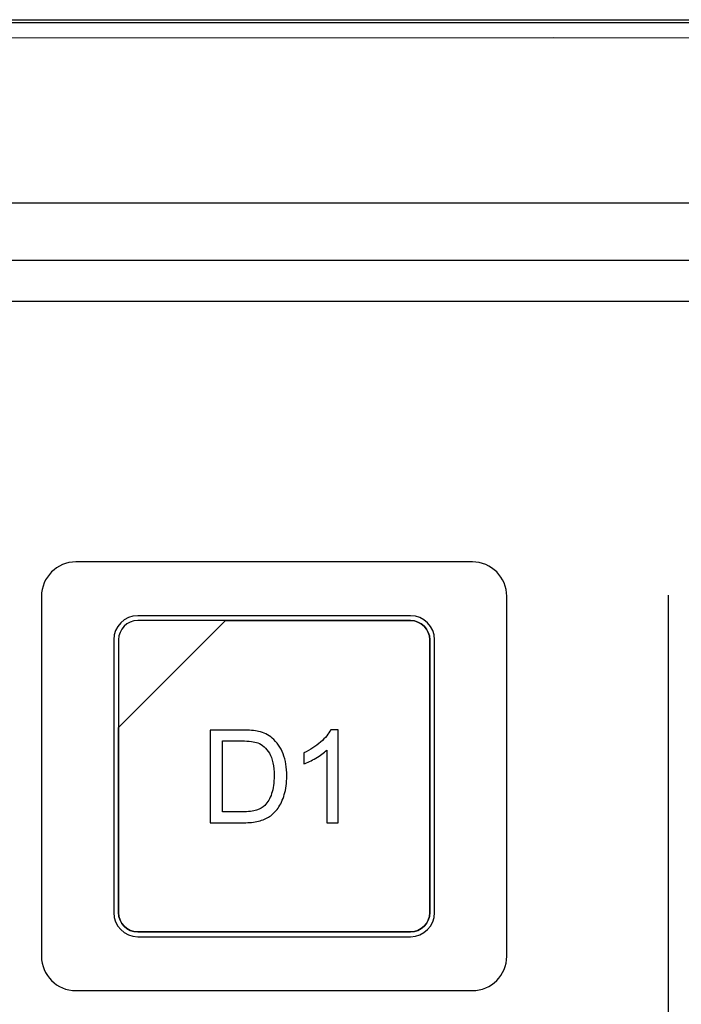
# Model space of a CAD drawing. Header units: millimetres. Extents: x 7146 to 9108, y -1574 to -663.
# Tile 107 of 256: x 7314 to 7343, y -1186 to -1143. Entities that reach past the tile are written whole.
import ezdxf

# ---------------------------------------------------------------- set-up
doc = ezdxf.new("R2010")
doc.units = ezdxf.units.MM
doc.header["$LTSCALE"] = 3

msp = doc.modelspace()

# ---------------------------------------------------------------- linework, layer by layer
at = {"linetype": 'Continuous', "lineweight": 30}
for p, q in [((7221.937, -1143.12), (7507.937, -1143.12)), ((7361.944, -1151.12), (7229.937, -1151.12)), ((7496.223, -1153.62), (7233.651, -1153.62)), ((7494.435, -1155.407), (7235.439, -1155.407))]:
    msp.add_line(p, q, dxfattribs=at)
at = {"linetype": 'Continuous', "lineweight": 30, "flags": 128}
msp.add_lwpolyline([(7507.135, -1143.922), (7507.135, -1143.922), (7505.135, -1143.922), (7497.135, -1143.922), (7465.135, -1143.92), (7337.135, -1143.918), (7279.95, -1143.92), (7233.589, -1143.922), (7222.739, -1143.922), (7222.739, -1143.922)], dxfattribs=at)
at = {"linetype": 'Continuous', "lineweight": 30}
for points, knots in [([(7222.412, -1143.243), (7223.223, -1143.245), (7225.005, -1143.248), (7228.731, -1143.243), (7243.592, -1143.249), (7305.265, -1143.237), (7382.537, -1143.242), (7454.945, -1143.248), (7481.945, -1143.241), (7493.765, -1143.249), (7500.86, -1143.26), (7505.58, -1143.248), (7507.937, -1143.243)], [0, 0, 0, 0, 0.0085244, 0.0187377, 0.0391506, 0.1646613, 0.6667043, 0.8509736, 0.9254661, 0.9503345, 0.9752021, 1, 1, 1, 1]), ([(7316.287, -1166.77), (7316.287, -1166.77), (7333.587, -1166.77), (7333.587, -1166.77), (7333.587, -1166.77), (7334.412, -1166.77), (7335.087, -1167.445), (7335.087, -1168.27), (7335.087, -1168.27), (7335.087, -1168.27), (7335.087, -1183.97), (7335.087, -1183.97), (7335.087, -1183.97), (7335.087, -1184.795), (7334.412, -1185.47), (7333.587, -1185.47), (7333.587, -1185.47), (7333.587, -1185.47), (7316.287, -1185.47), (7316.287, -1185.47), (7316.287, -1185.47), (7315.462, -1185.47), (7314.787, -1184.795), (7314.787, -1183.97), (7314.787, -1183.97), (7314.787, -1183.97), (7314.787, -1168.27), (7314.787, -1168.27), (7314.787, -1168.27), (7314.787, -1167.445), (7315.462, -1166.77), (7316.287, -1166.77)], [0, 0, 0, 0, 0.111111, 0.111111, 0.111111, 0.111111, 0.222222, 0.222222, 0.222222, 0.222222, 0.333333, 0.333333, 0.333333, 0.333333, 0.444444, 0.444444, 0.444444, 0.444444, 0.555556, 0.555556, 0.555556, 0.555556, 0.666667, 0.666667, 0.666667, 0.666667, 0.777778, 0.777778, 0.777778, 0.777778, 1, 1, 1, 1]), ([(7316.287, -1166.77), (7316.287, -1166.77), (7333.587, -1166.77), (7333.587, -1166.77), (7333.587, -1166.77), (7334.412, -1166.77), (7335.087, -1167.445), (7335.087, -1168.27), (7335.087, -1168.27), (7335.087, -1168.27), (7335.087, -1183.97), (7335.087, -1183.97), (7335.087, -1183.97), (7335.087, -1184.795), (7334.412, -1185.47), (7333.587, -1185.47), (7333.587, -1185.47), (7333.587, -1185.47), (7316.287, -1185.47), (7316.287, -1185.47), (7316.287, -1185.47), (7315.462, -1185.47), (7314.787, -1184.795), (7314.787, -1183.97), (7314.787, -1183.97), (7314.787, -1183.97), (7314.787, -1168.27), (7314.787, -1168.27), (7314.787, -1168.27), (7314.787, -1167.445), (7315.462, -1166.77), (7316.287, -1166.77)], [0, 0, 0, 0, 0.111111, 0.111111, 0.111111, 0.111111, 0.222222, 0.222222, 0.222222, 0.222222, 0.333333, 0.333333, 0.333333, 0.333333, 0.444444, 0.444444, 0.444444, 0.444444, 0.555556, 0.555556, 0.555556, 0.555556, 0.666667, 0.666667, 0.666667, 0.666667, 0.777778, 0.777778, 0.777778, 0.777778, 1, 1, 1, 1]), ([(7318.987, -1169.12), (7318.987, -1169.12), (7330.887, -1169.12), (7330.887, -1169.12), (7330.887, -1169.12), (7331.464, -1169.12), (7331.937, -1169.592), (7331.937, -1170.17), (7331.937, -1170.17), (7331.937, -1170.17), (7331.937, -1182.07), (7331.937, -1182.07), (7331.937, -1182.07), (7331.937, -1182.647), (7331.464, -1183.12), (7330.887, -1183.12), (7330.887, -1183.12), (7330.887, -1183.12), (7318.987, -1183.12), (7318.987, -1183.12), (7318.987, -1183.12), (7318.409, -1183.12), (7317.937, -1182.647), (7317.937, -1182.07), (7317.937, -1182.07), (7317.937, -1182.07), (7317.937, -1170.17), (7317.937, -1170.17), (7317.937, -1170.17), (7317.937, -1169.592), (7318.409, -1169.12), (7318.987, -1169.12)], [0, 0, 0, 0, 0.111111, 0.111111, 0.111111, 0.111111, 0.222222, 0.222222, 0.222222, 0.222222, 0.333333, 0.333333, 0.333333, 0.333333, 0.444444, 0.444444, 0.444444, 0.444444, 0.555556, 0.555556, 0.555556, 0.555556, 0.666667, 0.666667, 0.666667, 0.666667, 0.777778, 0.777778, 0.777778, 0.777778, 1, 1, 1, 1]), ([(7318.987, -1169.12), (7318.987, -1169.12), (7330.887, -1169.12), (7330.887, -1169.12), (7330.887, -1169.12), (7331.464, -1169.12), (7331.937, -1169.592), (7331.937, -1170.17), (7331.937, -1170.17), (7331.937, -1170.17), (7331.937, -1182.07), (7331.937, -1182.07), (7331.937, -1182.07), (7331.937, -1182.647), (7331.464, -1183.12), (7330.887, -1183.12), (7330.887, -1183.12), (7330.887, -1183.12), (7318.987, -1183.12), (7318.987, -1183.12), (7318.987, -1183.12), (7318.409, -1183.12), (7317.937, -1182.647), (7317.937, -1182.07), (7317.937, -1182.07), (7317.937, -1182.07), (7317.937, -1170.17), (7317.937, -1170.17), (7317.937, -1170.17), (7317.937, -1169.592), (7318.409, -1169.12), (7318.987, -1169.12)], [0, 0, 0, 0, 0.111111, 0.111111, 0.111111, 0.111111, 0.222222, 0.222222, 0.222222, 0.222222, 0.333333, 0.333333, 0.333333, 0.333333, 0.444444, 0.444444, 0.444444, 0.444444, 0.555556, 0.555556, 0.555556, 0.555556, 0.666667, 0.666667, 0.666667, 0.666667, 0.777778, 0.777778, 0.777778, 0.777778, 1, 1, 1, 1]), ([(7318.987, -1169.12), (7318.987, -1169.12), (7330.887, -1169.12), (7330.887, -1169.12), (7330.887, -1169.12), (7331.464, -1169.12), (7331.937, -1169.592), (7331.937, -1170.17), (7331.937, -1170.17), (7331.937, -1170.17), (7331.937, -1182.07), (7331.937, -1182.07), (7331.937, -1182.07), (7331.937, -1182.647), (7331.464, -1183.12), (7330.887, -1183.12), (7330.887, -1183.12), (7330.887, -1183.12), (7318.987, -1183.12), (7318.987, -1183.12), (7318.987, -1183.12), (7318.409, -1183.12), (7317.937, -1182.647), (7317.937, -1182.07), (7317.937, -1182.07), (7317.937, -1182.07), (7317.937, -1170.17), (7317.937, -1170.17), (7317.937, -1170.17), (7317.937, -1169.592), (7318.409, -1169.12), (7318.987, -1169.12)], [0, 0, 0, 0, 0.111111, 0.111111, 0.111111, 0.111111, 0.222222, 0.222222, 0.222222, 0.222222, 0.333333, 0.333333, 0.333333, 0.333333, 0.444444, 0.444444, 0.444444, 0.444444, 0.555556, 0.555556, 0.555556, 0.555556, 0.666667, 0.666667, 0.666667, 0.666667, 0.777778, 0.777778, 0.777778, 0.777778, 1, 1, 1, 1]), ([(7318.987, -1169.12), (7318.987, -1169.12), (7330.887, -1169.12), (7330.887, -1169.12), (7330.887, -1169.12), (7331.464, -1169.12), (7331.937, -1169.592), (7331.937, -1170.17), (7331.937, -1170.17), (7331.937, -1170.17), (7331.937, -1182.07), (7331.937, -1182.07), (7331.937, -1182.07), (7331.937, -1182.647), (7331.464, -1183.12), (7330.887, -1183.12), (7330.887, -1183.12), (7330.887, -1183.12), (7318.987, -1183.12), (7318.987, -1183.12), (7318.987, -1183.12), (7318.409, -1183.12), (7317.937, -1182.647), (7317.937, -1182.07), (7317.937, -1182.07), (7317.937, -1182.07), (7317.937, -1170.17), (7317.937, -1170.17), (7317.937, -1170.17), (7317.937, -1169.592), (7318.409, -1169.12), (7318.987, -1169.12)], [0, 0, 0, 0, 0.111111, 0.111111, 0.111111, 0.111111, 0.222222, 0.222222, 0.222222, 0.222222, 0.333333, 0.333333, 0.333333, 0.333333, 0.444444, 0.444444, 0.444444, 0.444444, 0.555556, 0.555556, 0.555556, 0.555556, 0.666667, 0.666667, 0.666667, 0.666667, 0.777778, 0.777778, 0.777778, 0.777778, 1, 1, 1, 1]), ([(7318.987, -1169.33), (7318.987, -1169.33), (7322.818, -1169.33), (7322.818, -1169.33), (7322.818, -1169.33), (7322.818, -1169.33), (7318.147, -1174), (7318.147, -1174), (7318.147, -1174), (7318.147, -1174), (7318.147, -1170.17), (7318.147, -1170.17), (7318.147, -1170.17), (7318.147, -1169.708), (7318.525, -1169.33), (7318.987, -1169.33)], [0, 0, 0, 0, 0.2, 0.2, 0.2, 0.2, 0.4, 0.4, 0.4, 0.4, 0.6, 0.6, 0.6, 0.6, 1, 1, 1, 1]), ([(7322.818, -1169.33), (7322.818, -1169.33), (7322.83, -1169.33), (7322.83, -1169.33), (7322.83, -1169.33), (7322.83, -1169.33), (7330.887, -1169.33), (7330.887, -1169.33), (7330.887, -1169.33), (7331.349, -1169.33), (7331.727, -1169.708), (7331.727, -1170.17), (7331.727, -1170.17), (7331.727, -1170.17), (7331.727, -1182.07), (7331.727, -1182.07), (7331.727, -1182.07), (7331.727, -1182.532), (7331.349, -1182.91), (7330.887, -1182.91), (7330.887, -1182.91), (7330.887, -1182.91), (7318.987, -1182.91), (7318.987, -1182.91), (7318.987, -1182.91), (7318.525, -1182.91), (7318.147, -1182.532), (7318.147, -1182.07), (7318.147, -1182.07), (7318.147, -1182.07), (7318.147, -1174.09), (7318.147, -1174.09), (7318.147, -1174.09), (7318.147, -1174.09), (7318.147, -1174), (7318.147, -1174), (7318.147, -1174), (7318.147, -1174), (7322.818, -1169.33), (7322.818, -1169.33)], [0, 0, 0, 0, 0.090909, 0.090909, 0.090909, 0.090909, 0.181818, 0.181818, 0.181818, 0.181818, 0.272727, 0.272727, 0.272727, 0.272727, 0.363636, 0.363636, 0.363636, 0.363636, 0.454545, 0.454545, 0.454545, 0.454545, 0.545455, 0.545455, 0.545455, 0.545455, 0.636364, 0.636364, 0.636364, 0.636364, 0.727273, 0.727273, 0.727273, 0.727273, 0.818182, 0.818182, 0.818182, 0.818182, 1, 1, 1, 1]), ([(7331.727, -1182.07), (7331.727, -1182.07), (7331.727, -1170.17), (7331.727, -1170.17), (7331.727, -1170.17), (7331.727, -1169.708), (7331.349, -1169.33), (7330.887, -1169.33), (7330.887, -1169.33), (7330.887, -1169.33), (7322.83, -1169.33), (7322.83, -1169.33), (7322.83, -1169.33), (7322.83, -1169.33), (7322.818, -1169.33), (7322.818, -1169.33), (7322.818, -1169.33), (7322.818, -1169.33), (7318.147, -1174), (7318.147, -1174), (7318.147, -1174), (7318.147, -1174), (7318.147, -1174.09), (7318.147, -1174.09), (7318.147, -1174.09), (7318.147, -1174.09), (7318.147, -1182.07), (7318.147, -1182.07), (7318.147, -1182.07), (7318.147, -1182.532), (7318.525, -1182.91), (7318.987, -1182.91), (7318.987, -1182.91), (7318.987, -1182.91), (7330.887, -1182.91), (7330.887, -1182.91), (7330.887, -1182.91), (7331.349, -1182.91), (7331.727, -1182.532), (7331.727, -1182.07)], [0, 0, 0, 0, 0.090909, 0.090909, 0.090909, 0.090909, 0.181818, 0.181818, 0.181818, 0.181818, 0.272727, 0.272727, 0.272727, 0.272727, 0.363636, 0.363636, 0.363636, 0.363636, 0.454545, 0.454545, 0.454545, 0.454545, 0.545455, 0.545455, 0.545455, 0.545455, 0.636364, 0.636364, 0.636364, 0.636364, 0.727273, 0.727273, 0.727273, 0.727273, 0.818182, 0.818182, 0.818182, 0.818182, 1, 1, 1, 1]), ([(7318.987, -1169.33), (7318.987, -1169.33), (7322.818, -1169.33), (7322.818, -1169.33), (7322.818, -1169.33), (7322.818, -1169.33), (7318.147, -1174), (7318.147, -1174), (7318.147, -1174), (7318.147, -1174), (7318.147, -1170.17), (7318.147, -1170.17), (7318.147, -1170.17), (7318.147, -1169.708), (7318.525, -1169.33), (7318.987, -1169.33)], [0, 0, 0, 0, 0.2, 0.2, 0.2, 0.2, 0.4, 0.4, 0.4, 0.4, 0.6, 0.6, 0.6, 0.6, 1, 1, 1, 1]), ([(7322.818, -1169.33), (7322.818, -1169.33), (7322.83, -1169.33), (7322.83, -1169.33), (7322.83, -1169.33), (7322.83, -1169.33), (7330.887, -1169.33), (7330.887, -1169.33), (7330.887, -1169.33), (7331.349, -1169.33), (7331.727, -1169.708), (7331.727, -1170.17), (7331.727, -1170.17), (7331.727, -1170.17), (7331.727, -1182.07), (7331.727, -1182.07), (7331.727, -1182.07), (7331.727, -1182.532), (7331.349, -1182.91), (7330.887, -1182.91), (7330.887, -1182.91), (7330.887, -1182.91), (7318.987, -1182.91), (7318.987, -1182.91), (7318.987, -1182.91), (7318.525, -1182.91), (7318.147, -1182.532), (7318.147, -1182.07), (7318.147, -1182.07), (7318.147, -1182.07), (7318.147, -1174.09), (7318.147, -1174.09), (7318.147, -1174.09), (7318.147, -1174.09), (7318.147, -1174), (7318.147, -1174), (7318.147, -1174), (7318.147, -1174), (7322.818, -1169.33), (7322.818, -1169.33)], [0, 0, 0, 0, 0.090909, 0.090909, 0.090909, 0.090909, 0.181818, 0.181818, 0.181818, 0.181818, 0.272727, 0.272727, 0.272727, 0.272727, 0.363636, 0.363636, 0.363636, 0.363636, 0.454545, 0.454545, 0.454545, 0.454545, 0.545455, 0.545455, 0.545455, 0.545455, 0.636364, 0.636364, 0.636364, 0.636364, 0.727273, 0.727273, 0.727273, 0.727273, 0.818182, 0.818182, 0.818182, 0.818182, 1, 1, 1, 1]), ([(7331.727, -1182.07), (7331.727, -1182.07), (7331.727, -1170.17), (7331.727, -1170.17), (7331.727, -1170.17), (7331.727, -1169.708), (7331.349, -1169.33), (7330.887, -1169.33), (7330.887, -1169.33), (7330.887, -1169.33), (7322.83, -1169.33), (7322.83, -1169.33), (7322.83, -1169.33), (7322.83, -1169.33), (7322.818, -1169.33), (7322.818, -1169.33), (7322.818, -1169.33), (7322.818, -1169.33), (7318.147, -1174), (7318.147, -1174), (7318.147, -1174), (7318.147, -1174), (7318.147, -1174.09), (7318.147, -1174.09), (7318.147, -1174.09), (7318.147, -1174.09), (7318.147, -1182.07), (7318.147, -1182.07), (7318.147, -1182.07), (7318.147, -1182.532), (7318.525, -1182.91), (7318.987, -1182.91), (7318.987, -1182.91), (7318.987, -1182.91), (7330.887, -1182.91), (7330.887, -1182.91), (7330.887, -1182.91), (7331.349, -1182.91), (7331.727, -1182.532), (7331.727, -1182.07)], [0, 0, 0, 0, 0.090909, 0.090909, 0.090909, 0.090909, 0.181818, 0.181818, 0.181818, 0.181818, 0.272727, 0.272727, 0.272727, 0.272727, 0.363636, 0.363636, 0.363636, 0.363636, 0.454545, 0.454545, 0.454545, 0.454545, 0.545455, 0.545455, 0.545455, 0.545455, 0.636364, 0.636364, 0.636364, 0.636364, 0.727273, 0.727273, 0.727273, 0.727273, 0.818182, 0.818182, 0.818182, 0.818182, 1, 1, 1, 1]), ([(7318.987, -1169.33), (7318.987, -1169.33), (7322.818, -1169.33), (7322.818, -1169.33), (7322.818, -1169.33), (7322.818, -1169.33), (7318.147, -1174), (7318.147, -1174), (7318.147, -1174), (7318.147, -1174), (7318.147, -1170.17), (7318.147, -1170.17), (7318.147, -1170.17), (7318.147, -1169.708), (7318.525, -1169.33), (7318.987, -1169.33)], [0, 0, 0, 0, 0.2, 0.2, 0.2, 0.2, 0.4, 0.4, 0.4, 0.4, 0.6, 0.6, 0.6, 0.6, 1, 1, 1, 1]), ([(7322.818, -1169.33), (7322.818, -1169.33), (7322.83, -1169.33), (7322.83, -1169.33), (7322.83, -1169.33), (7322.83, -1169.33), (7330.887, -1169.33), (7330.887, -1169.33), (7330.887, -1169.33), (7331.349, -1169.33), (7331.727, -1169.708), (7331.727, -1170.17), (7331.727, -1170.17), (7331.727, -1170.17), (7331.727, -1182.07), (7331.727, -1182.07), (7331.727, -1182.07), (7331.727, -1182.532), (7331.349, -1182.91), (7330.887, -1182.91), (7330.887, -1182.91), (7330.887, -1182.91), (7318.987, -1182.91), (7318.987, -1182.91), (7318.987, -1182.91), (7318.525, -1182.91), (7318.147, -1182.532), (7318.147, -1182.07), (7318.147, -1182.07), (7318.147, -1182.07), (7318.147, -1174.09), (7318.147, -1174.09), (7318.147, -1174.09), (7318.147, -1174.09), (7318.147, -1174), (7318.147, -1174), (7318.147, -1174), (7318.147, -1174), (7322.818, -1169.33), (7322.818, -1169.33)], [0, 0, 0, 0, 0.090909, 0.090909, 0.090909, 0.090909, 0.181818, 0.181818, 0.181818, 0.181818, 0.272727, 0.272727, 0.272727, 0.272727, 0.363636, 0.363636, 0.363636, 0.363636, 0.454545, 0.454545, 0.454545, 0.454545, 0.545455, 0.545455, 0.545455, 0.545455, 0.636364, 0.636364, 0.636364, 0.636364, 0.727273, 0.727273, 0.727273, 0.727273, 0.818182, 0.818182, 0.818182, 0.818182, 1, 1, 1, 1]), ([(7331.727, -1182.07), (7331.727, -1182.07), (7331.727, -1170.17), (7331.727, -1170.17), (7331.727, -1170.17), (7331.727, -1169.708), (7331.349, -1169.33), (7330.887, -1169.33), (7330.887, -1169.33), (7330.887, -1169.33), (7322.83, -1169.33), (7322.83, -1169.33), (7322.83, -1169.33), (7322.83, -1169.33), (7322.818, -1169.33), (7322.818, -1169.33), (7322.818, -1169.33), (7322.818, -1169.33), (7318.147, -1174), (7318.147, -1174), (7318.147, -1174), (7318.147, -1174), (7318.147, -1174.09), (7318.147, -1174.09), (7318.147, -1174.09), (7318.147, -1174.09), (7318.147, -1182.07), (7318.147, -1182.07), (7318.147, -1182.07), (7318.147, -1182.532), (7318.525, -1182.91), (7318.987, -1182.91), (7318.987, -1182.91), (7318.987, -1182.91), (7330.887, -1182.91), (7330.887, -1182.91), (7330.887, -1182.91), (7331.349, -1182.91), (7331.727, -1182.532), (7331.727, -1182.07)], [0, 0, 0, 0, 0.090909, 0.090909, 0.090909, 0.090909, 0.181818, 0.181818, 0.181818, 0.181818, 0.272727, 0.272727, 0.272727, 0.272727, 0.363636, 0.363636, 0.363636, 0.363636, 0.454545, 0.454545, 0.454545, 0.454545, 0.545455, 0.545455, 0.545455, 0.545455, 0.636364, 0.636364, 0.636364, 0.636364, 0.727273, 0.727273, 0.727273, 0.727273, 0.818182, 0.818182, 0.818182, 0.818182, 1, 1, 1, 1]), ([(7318.987, -1169.33), (7318.987, -1169.33), (7322.818, -1169.33), (7322.818, -1169.33), (7322.818, -1169.33), (7322.818, -1169.33), (7318.147, -1174), (7318.147, -1174), (7318.147, -1174), (7318.147, -1174), (7318.147, -1170.17), (7318.147, -1170.17), (7318.147, -1170.17), (7318.147, -1169.708), (7318.525, -1169.33), (7318.987, -1169.33)], [0, 0, 0, 0, 0.2, 0.2, 0.2, 0.2, 0.4, 0.4, 0.4, 0.4, 0.6, 0.6, 0.6, 0.6, 1, 1, 1, 1]), ([(7322.818, -1169.33), (7322.818, -1169.33), (7322.83, -1169.33), (7322.83, -1169.33), (7322.83, -1169.33), (7322.83, -1169.33), (7330.887, -1169.33), (7330.887, -1169.33), (7330.887, -1169.33), (7331.349, -1169.33), (7331.727, -1169.708), (7331.727, -1170.17), (7331.727, -1170.17), (7331.727, -1170.17), (7331.727, -1182.07), (7331.727, -1182.07), (7331.727, -1182.07), (7331.727, -1182.532), (7331.349, -1182.91), (7330.887, -1182.91), (7330.887, -1182.91), (7330.887, -1182.91), (7318.987, -1182.91), (7318.987, -1182.91), (7318.987, -1182.91), (7318.525, -1182.91), (7318.147, -1182.532), (7318.147, -1182.07), (7318.147, -1182.07), (7318.147, -1182.07), (7318.147, -1174.09), (7318.147, -1174.09), (7318.147, -1174.09), (7318.147, -1174.09), (7318.147, -1174), (7318.147, -1174), (7318.147, -1174), (7318.147, -1174), (7322.818, -1169.33), (7322.818, -1169.33)], [0, 0, 0, 0, 0.090909, 0.090909, 0.090909, 0.090909, 0.181818, 0.181818, 0.181818, 0.181818, 0.272727, 0.272727, 0.272727, 0.272727, 0.363636, 0.363636, 0.363636, 0.363636, 0.454545, 0.454545, 0.454545, 0.454545, 0.545455, 0.545455, 0.545455, 0.545455, 0.636364, 0.636364, 0.636364, 0.636364, 0.727273, 0.727273, 0.727273, 0.727273, 0.818182, 0.818182, 0.818182, 0.818182, 1, 1, 1, 1]), ([(7331.727, -1182.07), (7331.727, -1182.07), (7331.727, -1170.17), (7331.727, -1170.17), (7331.727, -1170.17), (7331.727, -1169.708), (7331.349, -1169.33), (7330.887, -1169.33), (7330.887, -1169.33), (7330.887, -1169.33), (7322.83, -1169.33), (7322.83, -1169.33), (7322.83, -1169.33), (7322.83, -1169.33), (7322.818, -1169.33), (7322.818, -1169.33), (7322.818, -1169.33), (7322.818, -1169.33), (7318.147, -1174), (7318.147, -1174), (7318.147, -1174), (7318.147, -1174), (7318.147, -1174.09), (7318.147, -1174.09), (7318.147, -1174.09), (7318.147, -1174.09), (7318.147, -1182.07), (7318.147, -1182.07), (7318.147, -1182.07), (7318.147, -1182.532), (7318.525, -1182.91), (7318.987, -1182.91), (7318.987, -1182.91), (7318.987, -1182.91), (7330.887, -1182.91), (7330.887, -1182.91), (7330.887, -1182.91), (7331.349, -1182.91), (7331.727, -1182.532), (7331.727, -1182.07)], [0, 0, 0, 0, 0.090909, 0.090909, 0.090909, 0.090909, 0.181818, 0.181818, 0.181818, 0.181818, 0.272727, 0.272727, 0.272727, 0.272727, 0.363636, 0.363636, 0.363636, 0.363636, 0.454545, 0.454545, 0.454545, 0.454545, 0.545455, 0.545455, 0.545455, 0.545455, 0.636364, 0.636364, 0.636364, 0.636364, 0.727273, 0.727273, 0.727273, 0.727273, 0.818182, 0.818182, 0.818182, 0.818182, 1, 1, 1, 1]), ([(7322.147, -1178.149), (7322.147, -1178.149), (7322.147, -1174.107), (7322.147, -1174.107), (7322.147, -1174.107), (7322.147, -1174.107), (7323.54, -1174.107), (7323.54, -1174.107), (7323.54, -1174.107), (7323.854, -1174.107), (7324.094, -1174.126), (7324.259, -1174.165), (7324.259, -1174.165), (7324.491, -1174.218), (7324.688, -1174.315), (7324.852, -1174.454), (7324.852, -1174.454), (7325.065, -1174.635), (7325.224, -1174.865), (7325.33, -1175.145), (7325.33, -1175.145), (7325.436, -1175.425), (7325.489, -1175.746), (7325.489, -1176.106), (7325.489, -1176.106), (7325.489, -1176.413), (7325.453, -1176.685), (7325.382, -1176.922), (7325.382, -1176.922), (7325.31, -1177.159), (7325.218, -1177.356), (7325.106, -1177.511), (7325.106, -1177.511), (7324.993, -1177.666), (7324.871, -1177.788), (7324.737, -1177.877), (7324.737, -1177.877), (7324.604, -1177.966), (7324.444, -1178.034), (7324.255, -1178.08), (7324.255, -1178.08), (7324.066, -1178.126), (7323.85, -1178.149), (7323.605, -1178.149), (7323.605, -1178.149), (7323.605, -1178.149), (7322.147, -1178.149), (7322.147, -1178.149)], [0, 0, 0, 0, 0.076923, 0.076923, 0.076923, 0.076923, 0.153846, 0.153846, 0.153846, 0.153846, 0.230769, 0.230769, 0.230769, 0.230769, 0.307692, 0.307692, 0.307692, 0.307692, 0.384615, 0.384615, 0.384615, 0.384615, 0.461538, 0.461538, 0.461538, 0.461538, 0.538462, 0.538462, 0.538462, 0.538462, 0.615385, 0.615385, 0.615385, 0.615385, 0.692308, 0.692308, 0.692308, 0.692308, 0.769231, 0.769231, 0.769231, 0.769231, 0.846154, 0.846154, 0.846154, 0.846154, 1, 1, 1, 1]), ([(7327.727, -1178.149), (7327.727, -1178.149), (7327.23, -1178.149), (7327.23, -1178.149), (7327.23, -1178.149), (7327.23, -1178.149), (7327.23, -1174.986), (7327.23, -1174.986), (7327.23, -1174.986), (7327.111, -1175.101), (7326.953, -1175.215), (7326.76, -1175.328), (7326.76, -1175.328), (7326.566, -1175.442), (7326.391, -1175.528), (7326.237, -1175.584), (7326.237, -1175.584), (7326.237, -1175.584), (7326.237, -1175.105), (7326.237, -1175.105), (7326.237, -1175.105), (7326.514, -1174.975), (7326.757, -1174.817), (7326.965, -1174.63), (7326.965, -1174.63), (7327.173, -1174.445), (7327.32, -1174.265), (7327.407, -1174.09), (7327.407, -1174.09), (7327.407, -1174.09), (7327.727, -1174.09), (7327.727, -1174.09), (7327.727, -1174.09), (7327.727, -1174.09), (7327.727, -1178.149), (7327.727, -1178.149)], [0, 0, 0, 0, 0.1, 0.1, 0.1, 0.1, 0.2, 0.2, 0.2, 0.2, 0.3, 0.3, 0.3, 0.3, 0.4, 0.4, 0.4, 0.4, 0.5, 0.5, 0.5, 0.5, 0.6, 0.6, 0.6, 0.6, 0.7, 0.7, 0.7, 0.7, 0.8, 0.8, 0.8, 0.8, 1, 1, 1, 1]), ([(7322.683, -1177.675), (7322.683, -1177.675), (7323.545, -1177.675), (7323.545, -1177.675), (7323.545, -1177.675), (7323.811, -1177.675), (7324.02, -1177.65), (7324.172, -1177.6), (7324.172, -1177.6), (7324.323, -1177.55), (7324.444, -1177.481), (7324.534, -1177.391), (7324.534, -1177.391), (7324.66, -1177.264), (7324.759, -1177.092), (7324.829, -1176.878), (7324.829, -1176.878), (7324.9, -1176.663), (7324.936, -1176.404), (7324.936, -1176.098), (7324.936, -1176.098), (7324.936, -1175.675), (7324.866, -1175.349), (7324.728, -1175.121), (7324.728, -1175.121), (7324.589, -1174.894), (7324.421, -1174.741), (7324.223, -1174.664), (7324.223, -1174.664), (7324.08, -1174.609), (7323.849, -1174.581), (7323.531, -1174.581), (7323.531, -1174.581), (7323.531, -1174.581), (7322.683, -1174.581), (7322.683, -1174.581), (7322.683, -1174.581), (7322.683, -1174.581), (7322.683, -1177.675), (7322.683, -1177.675)], [0, 0, 0, 0, 0.090909, 0.090909, 0.090909, 0.090909, 0.181818, 0.181818, 0.181818, 0.181818, 0.272727, 0.272727, 0.272727, 0.272727, 0.363636, 0.363636, 0.363636, 0.363636, 0.454545, 0.454545, 0.454545, 0.454545, 0.545455, 0.545455, 0.545455, 0.545455, 0.636364, 0.636364, 0.636364, 0.636364, 0.727273, 0.727273, 0.727273, 0.727273, 0.818182, 0.818182, 0.818182, 0.818182, 1, 1, 1, 1])]:
    msp.add_open_spline(points, degree=3, knots=knots, dxfattribs=at)
msp.add_open_spline([(7342.134, -1168.228), (7342.134, -1168.228), (7342.134, -1224.531), (7342.134, -1224.531)], degree=3, dxfattribs=at)
msp.add_open_spline([(7342.134, -1168.228), (7342.134, -1168.228), (7342.134, -1224.531), (7342.134, -1224.531)], degree=3, dxfattribs=at)
msp.add_open_spline([(7342.134, -1168.228), (7342.134, -1168.228), (7342.134, -1224.531), (7342.134, -1224.531)], degree=3, dxfattribs=at)
msp.add_open_spline([(7342.134, -1168.228), (7342.134, -1168.228), (7342.134, -1224.531), (7342.134, -1224.531)], degree=3, dxfattribs=at)

doc.saveas('drawing.dxf')
